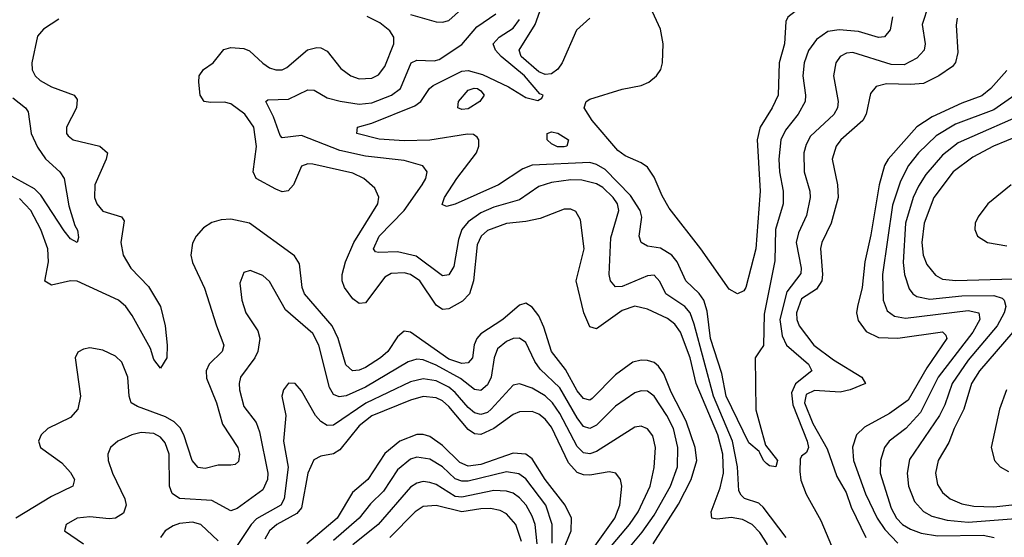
# Model space of a CAD drawing. Header units: inches. Extents: x 501365 to 657855, y 482276 to 547543.
# Tile 54 of 256: x 527691 to 530763, y 510350 to 511965. Entities that reach past the tile are written whole.
import ezdxf

# ---------------------------------------------------------------- set-up
doc = ezdxf.new("R2010")
doc.units = ezdxf.units.IN
doc.header["$MEASUREMENT"] = 0
doc.layers.add('A5521', color=7, linetype='Continuous')
doc.layers.add('A5531', color=7, linetype='Continuous')

msp = doc.modelspace()

# ---------------------------------------------------------------- linework, layer by layer
at = {"layer": 'A5521', "color": 5}
for points, elevation in [([(529470, 511969.5), (529428.1, 511931.9), (529383.4, 511830), (529369.4, 511810.6), (529350, 511796.1), (529330, 511794.1), (529310, 511802.2), (529255.2, 511850), (529248.9, 511870), (529299.1, 511950), (529349.5, 512090)], 1720), ([(528910, 511981.2), (528990, 511958.1), (529010, 511957.1), (529030, 511962.3), (529130, 512052.8)], 1780), ([(530000, 510453.4), (529996.7, 510456.7), (529951.7, 510471.7), (529941.5, 510481.5), (529934.7, 510494.7), (529930.5, 510570), (529914.3, 510650), (529855.7, 510790), (529795.5, 511015.5), (529782.1, 511050), (529766.4, 511070), (529706.5, 511110), (529687.8, 511147.8), (529670, 511168.2), (529650, 511165.8), (529570, 511132.5), (529550, 511131.6), (529533.7, 511150), (529530.4, 511170.4), (529535.1, 511284.9), (529559.9, 511370), (529555.4, 511390), (529542.2, 511410), (529510, 511441), (529490, 511452.5), (529444.5, 511464.5), (529410, 511465.2), (529350, 511457.1), (529310, 511444.3), (529250, 511403.5), (529170, 511379.6), (529130, 511362.7), (529090, 511334.7), (529070.8, 511310), (529060.4, 511279.6), (529045.5, 511194.5), (529030, 511169.1), (529010, 511165.4), (528927.7, 511227.7), (528870, 511241.1), (528810, 511238.5), (528801.2, 511241.2), (528794.5, 511250), (528812.1, 511290), (528890.4, 511369.6), (528946.6, 511450), (528957.6, 511470), (528962.2, 511490), (528948.6, 511508.6), (528890, 511525.2), (528770, 511539.7), (528690, 511556.4), (528570, 511603.4), (528510, 511596.5), (528503.2, 511603.2), (528482.4, 511662.4), (528458.7, 511710), (528465.4, 511714.6), (528530, 511717.3), (528590, 511746.4), (528610, 511745.1), (528650, 511721.6), (528690.4, 511710.4), (528750, 511701.9), (528790, 511706.1), (528850.9, 511729.1), (528879.4, 511750), (528912.5, 511830), (528930, 511838.3), (528983.5, 511836.5), (528999.7, 511840.3), (529070, 511887.3), (529117.4, 511942.6), (529176.8, 511983.2)], 1760), ([(530000, 511416), (529987.3, 511250), (529956.1, 511130), (529950, 511119.6), (529930, 511109.9), (529903.9, 511123.9), (529815.9, 511250), (529717.3, 511377.3), (529695.1, 511415.1), (529670, 511474.2), (529650, 511505.2), (529630, 511518.6), (529579.8, 511539.8), (529557.3, 511557.3), (529476.9, 511650), (529451.6, 511690), (529457.7, 511710), (529470, 511717.3), (529570, 511747.9), (529630, 511759.6), (529653.9, 511770), (529677.8, 511790), (529690.8, 511810), (529696.4, 511830), (529698.6, 511890), (529690, 511935.7), (529664.6, 511990)], 1720), ([(527812.9, 511967.1), (527764.9, 511935.1), (527746.9, 511913.1), (527729.1, 511830), (527730, 511808.9), (527739.4, 511790), (527754.9, 511774.9), (527790, 511755.1), (527860.9, 511730), (527870, 511716.4), (527868, 511690), (527836.6, 511630), (527837.5, 511610), (527842.7, 511602.7), (527858.4, 511590), (527941.1, 511570), (527964.5, 511550), (527961.3, 511530), (527925, 511450), (527924.2, 511410), (527931.4, 511390), (527950, 511367.8), (528008.2, 511350), (528017.3, 511337.3), (528006.9, 511270), (528013.7, 511230), (528037.9, 511190), (528092.9, 511132.9), (528130.4, 511070), (528145.1, 511010), (528151.5, 510950), (528149.6, 510910.4), (528130, 510877.4), (528110, 510904.8), (528098.7, 510938.7), (528042.2, 511042.2), (528022.4, 511070), (527999.3, 511090), (527870, 511149.5), (527849.4, 511150.6), (527790, 511136.8), (527770, 511149.6), (527781.2, 511210), (527778.4, 511250), (527757, 511310), (527726.2, 511370), (527690, 511407.6)], 1780), ([(530000, 510365.1), (529975.8, 510390), (529945.4, 510405.4), (529910, 510411.6), (529867.2, 510407.2), (529849.9, 510410), (529847.6, 510430), (529875.8, 510504.2), (529886.6, 510550), (529884.7, 510610), (529869.2, 510670), (529801.1, 510830), (529782.1, 510910), (529752.7, 510990), (529735.2, 511015.2), (529712.4, 511032.4), (529650, 511061.9), (529610, 511071.6), (529570, 511057.6), (529490, 511000.9), (529470, 511007.2), (529451.3, 511050), (529426.9, 511150), (529452.1, 511250), (529441, 511341), (529426.4, 511366.4), (529410, 511373.7), (529390, 511373.4), (529315, 511345), (529270, 511335.3), (529210, 511329.6), (529150, 511306.8), (529130.6, 511289.4), (529117.7, 511262.3), (529106.2, 511150), (529094.4, 511110), (529072.7, 511087.3), (529030, 511063.3), (529010, 511060.6), (528990, 511074.4), (528939.7, 511150), (528910, 511169.9), (528890, 511175.3), (528850, 511173), (528830, 511161.9), (528770, 511082), (528750, 511079.1), (528730, 511094), (528704.1, 511130), (528697.1, 511150), (528697.2, 511170), (528707.5, 511210), (528733, 511270), (528808.6, 511390), (528811.6, 511411.6), (528799, 511439), (528764.5, 511470), (528730, 511486.1), (528605.7, 511514.3), (528590, 511514.9), (528570, 511507.7), (528544.8, 511450), (528528.9, 511431.1), (528510, 511428.4), (528490, 511435.8), (528428.6, 511470), (528419.7, 511490), (528430.2, 511569.8), (528421.2, 511630), (528392.9, 511670), (528350, 511702.4), (528330, 511708.2), (528286.4, 511706.4), (528266.8, 511710), (528254.1, 511730), (528249.4, 511770.6), (528250.5, 511790), (528264.1, 511810), (528294.8, 511830), (528328.4, 511871.6), (528350, 511878.6), (528390, 511875), (528407.8, 511867.8), (528450, 511828.9), (528470, 511814.8), (528490, 511808.1), (528510, 511809), (528523.9, 511816.1), (528589, 511871), (528618.1, 511878.1), (528630, 511877.4), (528650, 511866.9), (528692.8, 511812.8), (528723.6, 511790), (528750, 511780.6), (528790, 511782.4), (528810, 511792.9), (528830, 511819.3), (528857.7, 511890), (528857.8, 511910), (528846, 511930), (528814.7, 511954.7), (528775.4, 511975.4)], 1780), ([(530000, 510613.7), (529998, 510618), (529965.3, 510645.3), (529894.8, 510790), (529881, 510861), (529846.5, 510970), (529835.8, 511055.8), (529825.3, 511090), (529811.1, 511111.1), (529769.5, 511150), (529741.9, 511210), (529725.3, 511230), (529690, 511251.7), (529650, 511258.5), (529629.4, 511269.4), (529623.1, 511290), (529631.3, 511348.7), (529627, 511370), (529596.5, 511416.5), (529517.6, 511497.6), (529490, 511513.7), (529470, 511519.4), (529290, 511511.6), (529260.5, 511499.5), (529184.3, 511450), (529050, 511389.9), (529022, 511382), (529008.6, 511388.6), (529016.1, 511410), (529054.9, 511470), (529115.8, 511550), (529123.7, 511570), (529123.1, 511590), (529118.5, 511598.5), (529106.6, 511606.6), (529087.9, 511607.9), (528970, 511589.3), (528890, 511586.6), (528812.5, 511592.5), (528743.1, 511610), (528745.1, 511630), (528790, 511641.7), (528923.9, 511696.1), (528942.6, 511710), (528969.6, 511750.4), (528980.7, 511759.3), (529070, 511804.2), (529090, 511806.6), (529134.3, 511794.3), (529215.7, 511755.7), (529270, 511722.7), (529307.2, 511712.8), (529320.2, 511719.8), (529323.6, 511730), (529313.8, 511733.8), (529265.3, 511790), (529193.4, 511850), (529175.1, 511870), (529167.6, 511890), (529187.1, 511910), (529230, 511938.8), (529250, 511966.1)], 1740), ([(527670, 511721.3), (527709.4, 511690), (527717.6, 511677.6), (527727.2, 511610), (527746.8, 511566.8), (527771.1, 511531.1), (527815.9, 511490), (527829.4, 511470), (527844.2, 511384.2), (527863, 511323), (527871.4, 511308.6), (527874.7, 511285.3), (527870.3, 511269.7), (527850, 511281.3), (527830, 511306.2), (527757.2, 511417.2), (527737.3, 511437.3), (527646.9, 511486.9)], 1760), ([(530000, 511626.6), (529991.6, 511590), (530000, 511448.1)], 1720), ([(529667.1, 510330), (529746.1, 510453.9), (529786.2, 510530), (529803.4, 510590), (529798.2, 510630), (529770, 510712.1), (529723.1, 510803.1), (529700, 510860), (529683.9, 510883.9), (529670, 510895.1), (529650, 510901.8), (529630, 510903), (529603.9, 510896.1), (529550, 510856.6), (529477.3, 510782.7), (529470, 510777.6), (529450, 510783.1), (529430, 510807.4), (529393.3, 510873.3), (529350.3, 510930), (529326.2, 511006.2), (529310, 511041.6), (529290, 511068.2), (529270, 511080.3), (529250, 511074.6), (529197.9, 511030), (529130, 510984.9), (529117.4, 510970), (529109.3, 510950.7), (529103.4, 510910), (529090, 510894.5), (529070, 510892.5), (529030, 510906.2), (528910, 510990.4), (528890, 510993.1), (528870, 510975.2), (528839.9, 510930), (528816.6, 510910), (528770, 510879.4), (528750, 510871.1), (528729.6, 510869.6), (528708, 510888), (528685, 510970), (528665.6, 511010), (528579.4, 511110), (528572, 511130), (528563.5, 511203.5), (528548.7, 511228.7), (528407.7, 511330), (528350, 511342.5), (528319.5, 511340.5), (528290, 511331.9), (528264, 511316), (528241.2, 511290), (528230, 511267.3), (528225.2, 511230), (528230, 511207.6), (528267.5, 511127.5), (528304.5, 511010), (528328.4, 510950), (528322.4, 510930), (528281.7, 510890), (528273, 510870), (528273.4, 510846.6), (528305, 510770), (528323.4, 510703.4), (528371.9, 510630), (528376.4, 510610), (528373.7, 510586.3), (528362.9, 510577.1), (528350, 510575), (528310, 510575.5), (528270, 510564.7), (528247.7, 510567.7), (528229.4, 510589.4), (528202.9, 510670), (528191.2, 510691.2), (528173, 510710), (528145.9, 510725.9), (528058.3, 510758.3), (528039.3, 510770), (528032.1, 510790), (528028.1, 510850), (528010, 510896.8), (527990, 510915.2), (527950, 510933.9), (527910, 510941.2), (527890, 510937.2), (527872.4, 510927.6), (527864, 510910), (527881, 510790), (527872.9, 510750), (527850, 510724.3), (527779.1, 510690), (527758, 510670), (527750.2, 510650), (527755.5, 510630), (527822.5, 510582.5), (527850, 510552.6), (527862.3, 510530), (527856.9, 510510), (527790, 510477.8), (527679, 510410)], 1820), ([(529585.8, 510310), (529633.3, 510366.7), (529670, 510419.4), (529721.7, 510510), (529743.2, 510570), (529744.2, 510630), (529730.2, 510690), (529710, 510730.4), (529670, 510790.5), (529650, 510806.2), (529630, 510807.4), (529610, 510800.4), (529550, 510759.6), (529490, 510699.5), (529470, 510689.5), (529450, 510696.3), (529430, 510722.8), (529376.1, 510816.1), (529314.9, 510874.9), (529298.5, 510898.5), (529270, 510957.4), (529250, 510971.2), (529230, 510969.9), (529210, 510961.3), (529181.5, 510938.5), (529170.8, 510910), (529161.8, 510850), (529150, 510826.1), (529130, 510808.6), (529110, 510811.2), (529065.7, 510845.7), (528990, 510886.9), (528950, 510904), (528930, 510905.9), (528902.9, 510897.1), (528770, 510818.1), (528710, 510791.7), (528688.1, 510788.1), (528670, 510795.4), (528657.3, 510817.3), (528624, 510950), (528605.5, 510985.5), (528519.9, 511059.9), (528470, 511148.3), (528450, 511167.4), (528410, 511182.3), (528390, 511176.3), (528377.4, 511142.6), (528383.7, 511090), (528396.8, 511050), (528433.8, 510993.8), (528440.1, 510970), (528433.9, 510930), (528424.2, 510910), (528380.1, 510850), (528375.3, 510830), (528376.4, 510810), (528390, 510758.3), (528428.6, 510708.6), (528439.4, 510679.4), (528465.1, 510550), (528463.7, 510530), (528450, 510498.7), (528370, 510440.2), (528350, 510433.1), (528290, 510465.1), (528190, 510471.4), (528167.2, 510487.2), (528158.2, 510510), (528157.1, 510610), (528145.1, 510645.1), (528130, 510662.8), (528110, 510673.8), (528070, 510677.1), (528041.3, 510670), (527997, 510650), (527974.6, 510630), (527966.5, 510610), (527967.3, 510590), (527981, 510550), (528019.1, 510470), (528023, 510450), (528014.5, 510425.5), (527990, 510409.9), (527970, 510407.9), (527910, 510414.4), (527870.8, 510410), (527835.8, 510390), (527830.4, 510370), (527890, 510330.2)], 1840), ([(530000, 510932.3), (529985, 510910), (529987.5, 510747.5), (530000, 510702.1)], 1740), ([(529525.9, 510310), (529593.7, 510390), (529620.7, 510430), (529657.3, 510510), (529670, 510567.7), (529674.1, 510630), (529666.4, 510666.4), (529650, 510689), (529630, 510696.5), (529610, 510693.9), (529490, 510617.6), (529470, 510610.3), (529450, 510613.7), (529430, 510633.5), (529376.5, 510736.5), (529353.3, 510770), (529330, 510792), (529290, 510815.4), (529250, 510829.4), (529230, 510825.2), (529162.2, 510750), (529150, 510739.8), (529130, 510733), (529110, 510738.9), (529090, 510755.6), (529050, 510802), (529030, 510818.3), (528990, 510837.8), (528950, 510844.3), (528910, 510835.2), (528771.3, 510768.7), (528670, 510699.9), (528650, 510698.8), (528630, 510711.8), (528614.2, 510730), (528570, 510806.6), (528550, 510829.7), (528530, 510831.2), (528513.7, 510810), (528509.3, 510790.7), (528521.3, 510730), (528514.5, 510650), (528528.5, 510568.5), (528515.9, 510470), (528505.4, 510450), (528430, 510407.3), (528413.3, 510390), (528370, 510324.6)], 1860), ([(529470, 510300.8), (529547.4, 510410), (529562.9, 510450), (529569.4, 510510), (529565, 510530), (529550.8, 510550), (529530, 510554.4), (529470, 510543.9), (529450, 510544.8), (529430, 510552.6), (529402.8, 510582.8), (529350, 510693.3), (529330, 510718.9), (529310, 510734.3), (529290, 510742.3), (529250, 510741.8), (529230, 510733.5), (529170, 510689.9), (529130, 510670.8), (529110, 510672.9), (529090, 510686.6), (529030, 510758.1), (529010, 510775.6), (528990, 510785.7), (528950, 510789.7), (528910, 510777.8), (528790, 510729.4), (528750, 510698.3), (528690, 510622.8), (528670, 510610.8), (528630, 510602.8), (528608.6, 510591.4), (528590.1, 510549.9), (528570, 510442.2), (528555.1, 510424.9), (528493.3, 510390), (528470.8, 510370), (528456, 510344)], 1880), ([(529376.1, 510283.9), (529411.6, 510370), (529412.5, 510410), (529393, 510450), (529330.2, 510530), (529290, 510595.1), (529269.7, 510609.7), (529230, 510613), (529130, 510577), (529090, 510572.3), (529063.7, 510583.7), (529010, 510636.2), (528970, 510665.1), (528950, 510671), (528930, 510670.6), (528877, 510650), (528830, 510611.7), (528777.2, 510530), (528729.1, 510490), (528681.4, 510410), (528587.2, 510330)], 1920), ([(529351.6, 510331.6), (529352.6, 510390), (529332, 510450), (529270, 510532.3), (529247.7, 510547.7), (529210, 510553.9), (529090, 510525.5), (529070, 510524.8), (529050, 510533), (529010, 510570.3), (528970, 510594.1), (528930, 510599.7), (528910, 510593.5), (528870, 510560.4), (528825.5, 510494.5), (528785.7, 510454.3), (528750.5, 510410), (528670, 510340.3)], 1940), ([(529305.8, 510330), (529299, 510390), (529290, 510416.3), (529270.9, 510450), (529250, 510473.4), (529230, 510487.4), (529210, 510494.2), (529170, 510496.4), (529070, 510475), (529050, 510477.9), (528990, 510514.6), (528970, 510521.6), (528950, 510523.9), (528930, 510519.5), (528910, 510506.5), (528808.9, 510390), (528730, 510326.2)], 1960), ([(529256.6, 510336.6), (529238.6, 510390), (529210, 510423), (529190, 510433.4), (529159.5, 510439.5), (529130, 510439.4), (529070, 510429.5), (528990, 510449.3), (528950, 510446.5), (528924.5, 510430), (528845.3, 510350)], 1980), ([(528310, 510339.2), (528255.9, 510390), (528230, 510397.8), (528190, 510393), (528170, 510386), (528144.5, 510370), (528130.2, 510350)], 1860)]:
    msp.add_lwpolyline(points, dxfattribs=dict(at, elevation=elevation))
at = {"layer": 'A5521', "color": 5, "elevation": 1720}
for points in [[(529070, 511685), (529058, 511690), (529060.2, 511710), (529090, 511745), (529108.4, 511751.6), (529118.7, 511750), (529130, 511743.5), (529139.8, 511730), (529126.4, 511710), (529090, 511686.5)], [(529390, 511568.1), (529368.7, 511568.7), (529350, 511577.9), (529336.5, 511590), (529336.8, 511610), (529350, 511614.7), (529370, 511610.7), (529403, 511590), (529398.3, 511570)]]:
    msp.add_lwpolyline(points, close=True, dxfattribs=at)
at = {"layer": 'A5531', "color": 5}
for points, elevation in [([(530000, 512140.3), (530130, 512107.7), (530190, 512099.8), (530210, 512092.6), (530237.7, 512050), (530246.8, 512030), (530249.1, 512010.9), (530223.1, 511996.9), (530150, 511998.7), (530110, 511991), (530087.1, 511972.9), (530080.6, 511959.4), (530076.7, 511890), (530060.1, 511830), (530056.9, 511730), (530038.1, 511690), (530000.8, 511630), (530000, 511626.6)], 1720), ([(530525.7, 512010), (530505.9, 511950), (530515.6, 511890), (530512.1, 511870), (530490, 511844.7), (530450, 511824.2), (530410, 511824.9), (530290, 511862.9), (530270, 511860.8), (530250.2, 511850), (530236.8, 511830), (530230.1, 511790), (530244.5, 511710), (530242.2, 511690), (530230.9, 511669.1), (530158, 511602), (530144.1, 511575.9), (530137.3, 511550), (530137.9, 511490), (530155.5, 511430), (530156.5, 511410), (530145.7, 511354.3), (530120.3, 511299.7), (530113.6, 511270), (530129.3, 511190), (530127.3, 511172.7), (530083.9, 511116.1), (530062.7, 511030), (530070, 510979.2), (530082.6, 510950), (530151.7, 510890), (530162, 510870), (530111.2, 510828.8), (530099.1, 510800.9), (530103.1, 510763.1), (530147.8, 510650), (530151.9, 510630), (530145.5, 510614.5), (530130, 510603.5), (530126.2, 510593.8), (530124.2, 510555.8), (530128.2, 510528.2), (530144.4, 510484.4), (530190, 510402.8), (530223.7, 510323.7)], 1760), ([(530414.1, 511974.1), (530406.7, 511933.3), (530388.8, 511911.2), (530370, 511909.9), (530307.9, 511927.9), (530246.9, 511933.1), (530211.6, 511928.4), (530176.8, 511903.2), (530151.6, 511868.4), (530138, 511830), (530134.2, 511790), (530142.7, 511730), (530141.1, 511710), (530119.9, 511670), (530079.5, 511620.5), (530065.8, 511590), (530058.8, 511530), (530061.4, 511490), (530073.2, 511430), (530072.7, 511390), (530048.8, 511310), (530046.8, 511213.2), (530013.8, 511046.2), (530011.2, 510948.8), (530000, 510932.3)], 1740), ([(530615.5, 511970), (530612.6, 511947.4), (530617.6, 511862.4), (530610, 511831), (530600.7, 511819.3), (530558.4, 511790), (530510, 511766.3), (530470, 511762.5), (530394.7, 511765.3), (530363.1, 511756.9), (530345.6, 511734.4), (530331.8, 511670), (530321.6, 511650), (530253.1, 511590), (530238, 511570), (530225.2, 511530), (530242.2, 511450), (530243.8, 511410), (530222.6, 511330), (530193.5, 511270), (530189.1, 511250.9), (530195.9, 511170), (530193.1, 511150), (530176.2, 511123.8), (530130, 511094.5), (530114.7, 511050), (530115.6, 511030), (530123, 511010), (530168.8, 510950), (530230, 510903.9), (530318.4, 510850), (530329.1, 510830), (530281.5, 510810), (530250, 510802.5), (530170, 510808.6), (530144.7, 510795.3), (530139.2, 510770), (530165.7, 510705.7), (530210, 510625.7), (530240.3, 510540.3), (530269.1, 510490), (530284.5, 510444.5), (530330.1, 510349.9)], 1780), ([(530770, 511807), (530721, 511750), (530692.9, 511727.1), (530630, 511704.7), (530537.9, 511662.1), (530489.6, 511630.4), (530400.1, 511530), (530388.7, 511510), (530372.1, 511450), (530346.5, 511293.5), (530327.8, 511210), (530319.6, 511130), (530304.3, 511070), (530301.9, 511050), (530306.7, 511026.7), (530331.9, 510991.9), (530370, 510973.8), (530430, 510971.8), (530570, 510991.2), (530580.6, 510980.6), (530582.9, 510970), (530521.2, 510878.8), (530462.3, 510777.7), (530403.9, 510736.1), (530326.3, 510693.7), (530301.2, 510670), (530288.7, 510631.3), (530292.2, 510590), (530330, 510486.1), (530365.8, 510410), (530390, 510374.9), (530430, 510332.1)], 1820), ([(530830, 511753.2), (530730, 511683.7), (530610, 511639.2), (530550, 511603), (530495.3, 511550), (530463.3, 511510), (530438.4, 511461.6), (530413.3, 511386.7), (530382.5, 511170), (530384.7, 511090), (530397.1, 511057.1), (530420.2, 511040.2), (530454.1, 511034.1), (530650, 511057.9), (530683, 511050), (530686.7, 511030), (530664.4, 510990), (530556.2, 510850), (530500.9, 510739.1), (530455, 510690), (530403.2, 510650), (530388.5, 510630), (530376.3, 510590), (530374.8, 510550), (530410, 510441.1), (530426, 510410), (530445.4, 510390), (530470, 510375.1), (530503.1, 510363.1), (530554.5, 510354.5), (530696.4, 510356.4), (530730.6, 510350)], 1840), ([(530850, 511683), (530619.1, 511580.9), (530570, 511542), (530518, 511482), (530494.4, 511445.6), (530478.1, 511410), (530454.6, 511330), (530447.2, 511207.2), (530450.9, 511170), (530465.3, 511125.3), (530477, 511110), (530490, 511101.8), (530530, 511093.4), (530630, 511103.9), (530730, 511104.7), (530756, 511096), (530762.3, 511090), (530767.4, 511070), (530762.4, 511050), (530739.9, 511010), (530650, 510902.3), (530599.4, 510830), (530576.8, 510763.2), (530560.7, 510730), (530467.2, 510592.8), (530459.4, 510550), (530464, 510510), (530482, 510462), (530510, 510431.1), (530536.5, 510416.5), (530583.8, 510403.8), (530650, 510396.9), (530812.1, 510410)], 1860), ([(530810, 511603.7), (530728.8, 511570), (530664, 511536), (530602.7, 511490), (530542.9, 511410), (530513, 511330), (530505.4, 511270), (530509.4, 511230), (530520.9, 511200.9), (530547.6, 511167.6), (530570, 511155.4), (530611.2, 511151.2), (530790, 511156.4)], 1880), ([(530000, 511448.1), (530001.1, 511430), (530000, 511416)], 1720), ([(530783.9, 511450), (530711.5, 511390), (530680.5, 511350), (530671.5, 511330), (530670.1, 511310), (530678.5, 511290), (530710, 511270.1), (530770, 511259.4)], 1920), ([(530789.1, 510990), (530685, 510870), (530660.1, 510830), (530636.3, 510750), (530606.3, 510690), (530590, 510645.9), (530556, 510590), (530548.2, 510550), (530554.5, 510514.5), (530569.5, 510490), (530593.4, 510470), (530630, 510454.4), (530667.3, 510447.3), (530730, 510444.7), (530870, 510461)], 1880), ([(530769.2, 510810), (530747.3, 510750), (530721.8, 510630), (530731.7, 510590), (530749.5, 510570), (530775.3, 510555.3)], 1920), ([(530000, 510702.1), (530017.7, 510637.7), (530054.6, 510590), (530050.1, 510569.9), (530030, 510573.6), (530020.3, 510580.3), (530010.9, 510590), (530000, 510613.7)], 1740), ([(530082.3, 510350), (530010, 510443.9), (530000, 510453.4)], 1760), ([(530392.6, 510000), (530390, 510001.7), (530370, 510028.7), (530324.2, 510110), (530301.2, 510141.2), (530268.6, 510168.6), (530231, 510191), (530190, 510207.1), (530150, 510214.3), (530110, 510209.5), (530050, 510190.7), (530030.4, 510190.4), (530015.5, 510195.5), (530003.8, 510210), (530028, 510270), (530031.3, 510290), (530023, 510330), (530002.5, 510362.5), (530000, 510365.1)], 1780)]:
    msp.add_lwpolyline(points, dxfattribs=dict(at, elevation=elevation))

doc.saveas('drawing.dxf')
